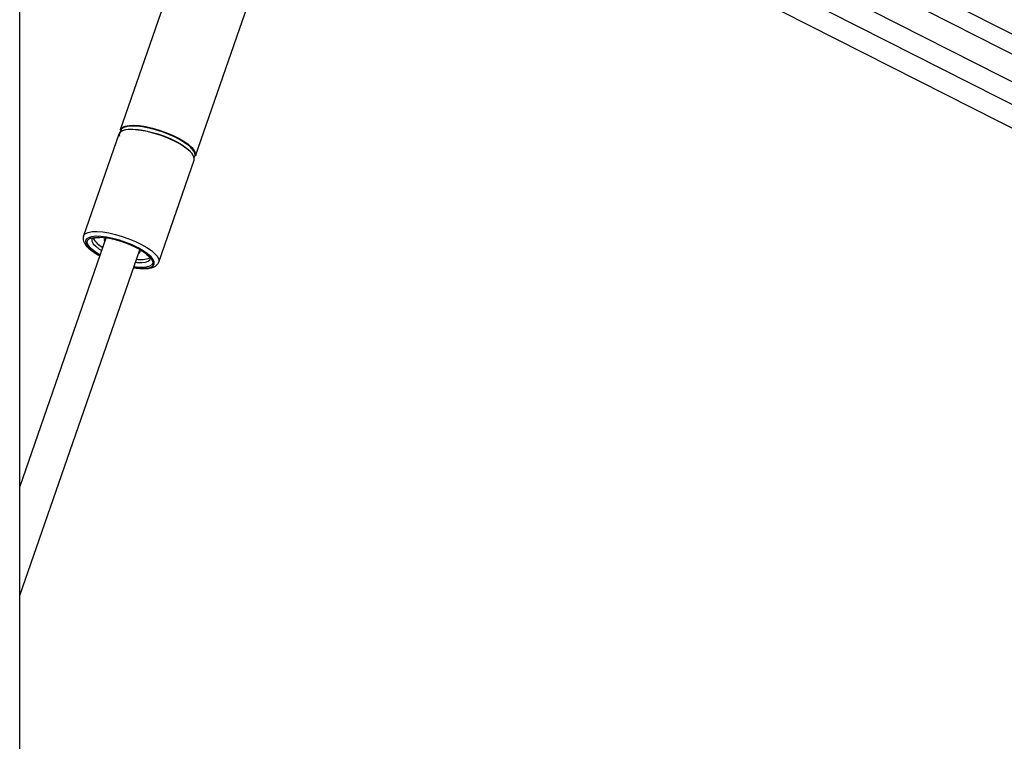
# Model space of a CAD drawing. Header units: millimetres. Extents: x 38476 to 443956, y 24059 to 406945.
# Tile 7 of 75: x 94704 to 108387, y 165900 to 175933. Entities that reach past the tile are written whole.
import ezdxf

# ---------------------------------------------------------------- set-up
doc = ezdxf.new("R2010")
doc.units = ezdxf.units.MM

msp = doc.modelspace()

# ---------------------------------------------------------------- linework, layer by layer
at = {"color": 7, "linetype": 'Continuous', "lineweight": 25, "ltscale": 50}
for p, q in [((94704.43, 41884.54), (94704.43, 185584.55)), ((96325.1, 181248.53), (125777.06, 166295.46)), ((98051.27, 180017.55), (96102.84, 174403.35)), ((97149.12, 174040.23), (99097.55, 179654.43)), ((98962.31, 179264.74), (124481.16, 166308.55)), ((96081.94, 174343.12), (95590.01, 172925.69)), ((96636.29, 172562.57), (97128.22, 173980.01)), ((95901.98, 172895.11), (94704.43, 169444.5)), ((95589, 172922.45), (95590.01, 172925.69)), ((94704.43, 167925.61), (96372.45, 172731.84)), ((95719.86, 172709.41), (95728.44, 172703.05))]:
    msp.add_line(p, q, dxfattribs=at)
at = {"color": 8, "linetype": 'Continuous', "lineweight": 25, "ltscale": 50}
for p, q in [((97018.5, 181560.17), (125329.06, 167186.6)), ((96814.26, 181386.7), (126249.42, 166442.16)), ((99059.1, 179543.62), (124750.43, 166499.86)), ((95820.51, 172660.37), (95758.71, 172699.25)), ((95809.64, 172744.13), (95842.2, 172722.87))]:
    msp.add_line(p, q, dxfattribs=at)
at = {"color": 7, "linetype": 'Continuous', "lineweight": 25, "ltscale": 50, "flags": 128}
for points in [[(96102.84, 174403.35), (96107.03, 174412.54), (96130.9, 174436.64), (96170.68, 174453.83), (96225.1, 174463.56), (96292.4, 174465.52), (96370.42, 174459.65), (96456.65, 174446.14), (96548.33, 174425.41), (96642.51, 174398.14), (96736.15, 174365.19), (96826.25, 174327.64), (96909.92, 174286.7), (96984.46, 174243.66), (97047.47, 174199.92), (97096.94, 174156.88), (97131.28, 174115.93), (97149.37, 174078.38), (97150.64, 174045.44), (97149.12, 174040.23)], [(97009.5, 174213.19), (96941.34, 174256.18), (96862.94, 174297.81), (96776.83, 174336.71), (96685.78, 174371.64), (96592.71, 174401.48), (96500.61, 174425.26), (96412.44, 174442.23), (96331.05, 174451.84), (96259.03, 174453.78), (96198.72, 174447.98), (96152.04, 174434.64), (96120.49, 174414.18), (96105.1, 174387.26), (96103.63, 174371.91)], [(96996.64, 174161.57), (96927.58, 174205.13), (96848.16, 174247.3), (96760.93, 174286.71), (96668.68, 174322.09), (96574.4, 174352.32), (96481.1, 174376.42), (96391.78, 174393.61), (96309.32, 174403.34), (96236.36, 174405.3), (96175.26, 174399.43), (96127.97, 174385.91), (96096.01, 174365.19), (96081.94, 174343.12)], [(96116.48, 174380.3), (96119.37, 174382.25), (96158.64, 174399.22), (96212.35, 174408.83), (96278.79, 174410.76), (96355.8, 174404.97), (96440.92, 174391.62), (96531.42, 174371.17), (96624.38, 174344.24), (96716.81, 174311.73), (96805.75, 174274.67), (96888.34, 174234.24), (96961.92, 174191.76), (97024.12, 174148.58), (97072.95, 174106.1), (97079.26, 174099.62)], [(97128.22, 173980.01), (97131.22, 174001.04), (97121.5, 174036.43), (97095.18, 174075.84), (97053.11, 174118), (96996.64, 174161.57)], [(96474.86, 172684.03), (96421.77, 172720.35), (96349.26, 172761.78), (96267.66, 172800.95), (96179.9, 172836.45), (96089.18, 172866.98), (95998.75, 172891.46), (95911.9, 172908.99), (95831.76, 172918.94), (95769.19, 172921.13)], [(95804.44, 172910.28), (95865.33, 172906.34), (95946.21, 172894.32), (96032.91, 172874.81), (96122.09, 172848.55), (96210.33, 172816.55), (96294.23, 172780.05), (96370.58, 172740.44), (96436.44, 172699.25), (96478.49, 172667.36)], [(95915.36, 172899.68), (95891.62, 172889.18), (95879.66, 172870.8), (95884.67, 172846.84), (95885.01, 172846.2)], [(96355.48, 172682.92), (96365.84, 172688.86), (96377.8, 172707.23), (96372.79, 172731.19), (96364.79, 172743.7)]]:
    msp.add_lwpolyline(points, dxfattribs=at)
at = {"color": 8, "linetype": 'Continuous', "lineweight": 25, "ltscale": 50, "flags": 128}
for points in [[(95590.01, 172925.69), (95594.2, 172934.89), (95618.07, 172958.98), (95657.85, 172976.17), (95712.27, 172985.91), (95779.57, 172987.87), (95857.59, 172982), (95943.83, 172968.48), (96035.51, 172947.75), (96129.68, 172920.48), (96223.32, 172887.54), (96313.42, 172849.99), (96397.09, 172809.04), (96471.63, 172766), (96534.65, 172722.26), (96584.12, 172679.22), (96618.45, 172638.27), (96636.54, 172600.72), (96637.81, 172567.78), (96637.11, 172565.13)], [(95769.19, 172921.13), (95761.22, 172920.94), (95702.84, 172914.94), (95658.73, 172901.14), (95630.48, 172880.04), (95619.11, 172852.41), (95625.04, 172819.24), (95648.04, 172781.74), (95687.29, 172741.25), (95741.37, 172699.25)], [(95758.71, 172699.25), (95705.88, 172740.44), (95668.09, 172780.05), (95646.82, 172816.55), (95642.86, 172848.55), (95656.38, 172874.81), (95686.85, 172894.32), (95733.11, 172906.34), (95793.38, 172910.39), (95804.44, 172910.28)], [(95707.47, 172884.33), (95706.57, 172881.2), (95708.4, 172852.17), (95726.79, 172818.71), (95761.01, 172782.2), (95809.64, 172744.13)], [(95741.37, 172699.25), (95808.32, 172657.24), (95817.61, 172652)], [(96288.08, 172488.72), (96324.35, 172483.55), (96400.03, 172477.55), (96464.78, 172479.55), (96516.26, 172489.5), (96552.6, 172507.03), (96572.5, 172531.51), (96575.24, 172562.04), (96560.71, 172597.54), (96529.44, 172636.71), (96482.56, 172678.15), (96474.86, 172684.03)], [(96478.49, 172667.36), (96489.27, 172658.05), (96527.06, 172618.45), (96548.33, 172581.94), (96552.29, 172549.94), (96538.77, 172523.69), (96508.3, 172504.17), (96462.04, 172492.15), (96401.77, 172488.1), (96329.82, 172492.15), (96290.99, 172497.09)], [(96312.68, 172559.59), (96336.51, 172557.2), (96400.64, 172555.26), (96452.99, 172561.05), (96491.43, 172574.34), (96514.39, 172594.58), (96519.11, 172604.81)]]:
    msp.add_lwpolyline(points, dxfattribs=at)
at = {"color": 7, "linetype": 'Continuous', "lineweight": 25, "ltscale": 2500}
for centre, radius, start, end in [((96146.54, 174330.18), 57.95, 134.077638, 194.893095), ((97073.73, 174055.9), 68.17, 324.20987, 31.605136), ((96014.03, 173063.09), 334.12, 209.71428, 242.119742), ((96392.18, 172906.69), 308.91, 258.055789, 292.629748)]:
    msp.add_arc(centre, radius, start, end, dxfattribs=at)
at = {"color": 8, "linetype": 'Continuous', "lineweight": 25, "ltscale": 2500}
msp.add_arc((96814.25, 173894.48), 373.76, 31.834327, 58.505787, dxfattribs=at)
at = {"color": 7, "linetype": 'Continuous', "lineweight": 25, "ltscale": 50}
for points, knots in [([(95589.85, 172919.42), (95587.43, 172910.31), (95581.63, 172888.54), (95589.87, 172852.73), (95608.77, 172814.14), (95642.07, 172773.24), (95680.73, 172737.73), (95710.47, 172716.21), (95719.86, 172709.41)], [0, 0, 0, 0, 0.11833212, 0.28278657, 0.4611085, 0.66906449, 0.89550324, 1, 1, 1, 1]), ([(95707.64, 172884.76), (95707.59, 172884.66), (95707.33, 172884.13), (95712.01, 172889.49), (95733.97, 172898.15), (95769.41, 172904.68), (95801.76, 172904.92), (95817.66, 172905.03)], [0, 0, 0, 0, 0.058751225, 0.28734307, 0.52977959, 0.768837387, 1, 1, 1, 1]), ([(95728.44, 172703.05), (95739.19, 172695.75), (95766.03, 172677.51), (95797.73, 172659.95), (95816.72, 172649.43)], [0, 0, 0, 0, 0.40079788, 1, 1, 1, 1]), ([(96460.97, 172673.82), (96469.42, 172666.77), (96490.8, 172648.95), (96509.91, 172625.09), (96518.97, 172605.54), (96518.65, 172603.86), (96518.49, 172603.05)], [0, 0, 0, 0, 0.18557237, 0.46953735, 0.74165458, 1, 1, 1, 1]), ([(96287.25, 172486.33), (96303.46, 172483.55), (96347.32, 172476.01), (96412.2, 172471.49), (96480.66, 172472.64), (96537.84, 172482.19), (96583.03, 172499.47), (96615.2, 172524.98), (96633.95, 172549.41), (96636.08, 172564.7), (96636.47, 172567.53)], [0, 0, 0, 0, 0.09325733, 0.25239246, 0.41374522, 0.57902055, 0.72920565, 0.85603218, 0.97338675, 1, 1, 1, 1])]:
    msp.add_open_spline(points, degree=3, knots=knots, dxfattribs=at)

doc.saveas('drawing.dxf')
